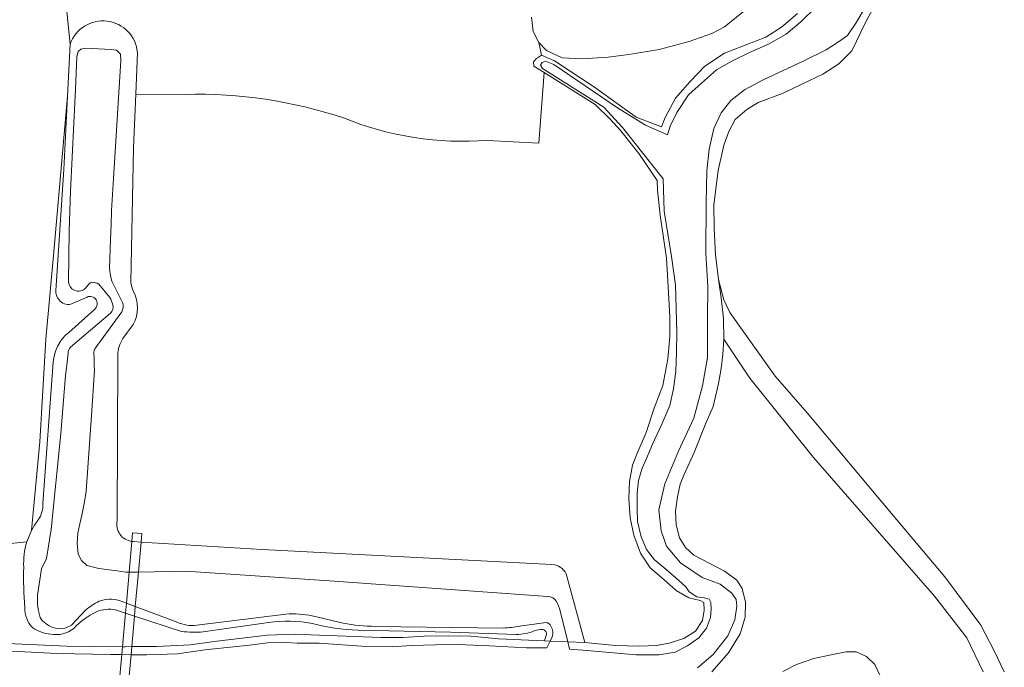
# Model space of a CAD drawing. Header units: metres. Extents: x 200176 to 205485, y 394066 to 399855.
# Tile 17 of 230: x 201248 to 201435, y 396286 to 396409. Entities that reach past the tile are written whole.
import ezdxf

# ---------------------------------------------------------------- set-up
doc = ezdxf.new("R2010")
doc.units = ezdxf.units.M
for name, color, linetype, lineweight in [('B-WE-GR-BOS_LOOF-GV', 40, 'Continuous', 13), ('B-WE-GR-GRAS-GV', 60, 'Continuous', 13), ('B-WE-IE-TERREINAFSCHEIDING_KUNSTMATIG_HEKWERK-G', 20, 'IE-TERREINAFSCHEIDING-KUNSTMATIG', 18), ('B-WE-KW-KUNSTWERK_DEK-GV', 170, 'Continuous', 18), ('B-WE-OG-TERREIN_CULTUURSCHEIDING-GV', 7, 'Continuous', 18), ('B-WE-OG-TERREIN_ERF-GV', 7, 'Continuous', 18), ('B-WE-OG-WATER-GV', 130, 'Continuous', 18), ('B-WE-OG-WATER_SLOOT-GV', 120, 'Continuous', 18), ('B-WE-VH-VERHARDING_OPEN-GV', 252, 'Continuous', 18)]:
    doc.layers.add(name, color=color, linetype=linetype, lineweight=lineweight)
doc.linetypes.add('IE-TERREINAFSCHEIDING-KUNSTMATIG', pattern='A,4,[82,NLCS.shx,S=0.75,R=90,X=0,Y=0],4,-2', length=10)

msp = doc.modelspace()

# ---------------------------------------------------------------- linework, layer by layer
at = {"layer": 'B-WE-GR-BOS_LOOF-GV', "flags": 128}
for points in [[(201345.542, 396409.241), (201345.81, 396406.54), (201346.937, 396404.461), (201348.378, 396402.921), (201351.318, 396401.546), (201355.08, 396401.338), (201360.08, 396401.669), (201363.978, 396402.174), (201369.748, 396403.13), (201375.45, 396404.619), (201379.727, 396406.182), (201382.159, 396407.455), (201386.671, 396411.066)], [(201386.671, 396411.066), (201382.159, 396407.455), (201379.727, 396406.182), (201375.45, 396404.619), (201369.748, 396403.13), (201363.978, 396402.174), (201360.08, 396401.669), (201355.08, 396401.338), (201351.318, 396401.546), (201348.378, 396402.921), (201346.937, 396404.461), (201347.417, 396402.018), (201349.916, 396400.964), (201357.472, 396395.995), (201365.408, 396390.295), (201370.215, 396388.437), (201370.897, 396390.198), (201372.828, 396393.879), (201375.655, 396397.076), (201378.431, 396399.978), (201382.17, 396402.399), (201389.981, 396405.468), (201392.972, 396407.388), (201395.966, 396409.985)], [(201352.096, 396303.628), (201355.666, 396290.579), (201361.37, 396290.048), (201366.049, 396289.873), (201369.227, 396290.039), (201371.638, 396290.485), (201374.415, 396291.322), (201376.654, 396292.71), (201377.997, 396294.789), (201378.312, 396296.718), (201378.246, 396298.158), (201377.506, 396298.555), (201375.357, 396299.046), (201372.976, 396300.476), (201370.647, 396302.538), (201368.032, 396304.761), (201366.194, 396307.511), (201364.932, 396310.939), (201364.223, 396314.264), (201363.962, 396317.928), (201364.125, 396321.122), (201364.676, 396324.22), (201365.511, 396326.325), (201367.294, 396330.41), (201368.816, 396335.037), (201370.439, 396339.331), (201371.401, 396344.44), (201371.758, 396348.624), (201371.764, 396352.321), (201371.487, 396356.992), (201371.142, 396363.543), (201369.92, 396371.702), (201369.404, 396376.408), (201369.354, 396378.233), (201365.885, 396383.383), (201362.491, 396387.69), (201360.445, 396389.921), (201357.628, 396392.674), (201347.911, 396398.787), (201346.891, 396385.327), (201337.164, 396385.865)], [(201279.865, 396394.609), (201270.424, 396394.639), (201270.018, 396384.449), (201269.515, 396358.952)], [(201269.933, 396350.961), (201267.995, 396348.249)], [(201431.202, 396285.003), (201428.148, 396291.477), (201422.002, 396299.387), (201399.06, 396325.717), (201386.938, 396340.78), (201382.001, 396348.125), (201381.847, 396345.221), (201381.534, 396342.574), (201380.99, 396339.722), (201380.009, 396335.383), (201378.467, 396331.914), (201376.406, 396326.632), (201374.418, 396322.352), (201373.731, 396320.659), (201373.227, 396318.203), (201372.867, 396315.548), (201372.988, 396312.902), (201373.588, 396310.444), (201374.76, 396308.608), (201376.349, 396307.174), (201379.37, 396305.592), (201382.141, 396304.112), (201384.478, 396302.4), (201385.498, 396300.817), (201386.147, 396298.274), (201386.038, 396295.391), (201385.129, 396292.258), (201382.929, 396288.628), (201379.754, 396285.026)], [(201267.036, 396345.145), (201266.931, 396313.706)], [(201269.987, 396309.749), (201271.43, 396309.659), (201294.387, 396308.232), (201349.376, 396305.386)], [(201393.223, 396285.099), (201395.818, 396286.416), (201399.069, 396287.54), (201402.067, 396288.177), (201405.206, 396288.843), (201407.158, 396288.821), (201409.116, 396287.956), (201410.644, 396286.387), (201411.622, 396284.401)]]:
    msp.add_lwpolyline(points, dxfattribs=at)
at = {"layer": 'B-WE-GR-BOS_LOOF-GV'}
for points in [[(201309.874, 396390.13, 0.086854), (201279.865, 396394.609)], [(201337.164, 396385.865, -0.1143879), (201309.874, 396390.13)], [(201269.515, 396358.952, 0.063503), (201269.979, 396357.226)], [(201269.979, 396357.226, -0.2582569), (201269.933, 396350.961)], [(201267.995, 396348.249, 0.1424157), (201267.036, 396345.145)], [(201266.931, 396313.706, 0.4465929), (201269.698, 396309.77)], [(201269.698, 396309.77, 0.0233473), (201269.987, 396309.749)], [(201349.376, 396305.386, -0.2835112), (201352.096, 396303.628)]]:
    msp.add_lwpolyline(points, format="xyb", dxfattribs=at)
at = {"layer": 'B-WE-GR-GRAS-GV', "flags": 128}
for points in [[(201137.409, 396298.987), (201143.384, 396309.395), (201148.504, 396311.798), (201157.762, 396304.278), (201169.567, 396298.714), (201213.252, 396297.22), (201218.525, 396306.453), (201227.049, 396307.348), (201249.766, 396309.682), (201250.175, 396310.777), (201250.678, 396311.863), (201252.244, 396328.649), (201253.395, 396348.139), (201254.912, 396364.745), (201257.506, 396394.286), (201257.996, 396404.118), (201256.884, 396414.769), (201258.198, 396430.677), (201129.933, 396353.703)], [(201412.748, 396415.512), (201408.889, 396408.223), (201406.326, 396402.889), (201403.844, 396400.378), (201400.798, 396398.442), (201398.156, 396397.162), (201393.255, 396394.833), (201388.56, 396393.055), (201386.36, 396391.735), (201384.195, 396389.855), (201382.957, 396387.582), (201382.004, 396384.958), (201380.948, 396380.147), (201380.151, 396373.613), (201380.179, 396369.165), (201380.41, 396364.152), (201380.979, 396359.46), (201382.038, 396355.585), (201383.156, 396353.226), (201391.756, 396341.153), (201397.809, 396334.149), (201413.812, 396315.095), (201423.955, 396303.064), (201430.771, 396293.863), (201433.306, 396288.987), (201435.237, 396284.995)], [(201255.251, 396357.406), (201256.811, 396380.324), (201257.506, 396394.286), (201254.912, 396364.745), (201253.395, 396348.139), (201252.244, 396328.649), (201250.678, 396311.863), (201251.241, 396312.872), (201251.909, 396313.882)], [(201261.186, 396356.147), (201258.134, 396354.809)], [(201257.708, 396349.437), (201262.608, 396353.813)], [(201252.775, 396316.972), (201254.783, 396343.801)], [(201411.622, 396284.401), (201410.644, 396286.387), (201409.116, 396287.956), (201407.158, 396288.821), (201405.206, 396288.843), (201402.067, 396288.177), (201399.069, 396287.54), (201395.818, 396286.416), (201393.223, 396285.099)]]:
    msp.add_lwpolyline(points, dxfattribs=at)
at = {"layer": 'B-WE-GR-GRAS-GV'}
for points in [[(201255.871, 396355.602, -0.1627937), (201255.251, 396357.406)], [(201258.134, 396354.809, -0.2933427), (201255.871, 396355.602)], [(201262.608, 396353.813, 0.8718576), (201261.186, 396356.147)], [(201254.783, 396343.801, -0.2037108), (201257.708, 396349.437)], [(201251.909, 396313.882, 0.1879926), (201252.775, 396316.972)]]:
    msp.add_lwpolyline(points, format="xyb", dxfattribs=at)
at = {"layer": 'B-WE-IE-TERREINAFSCHEIDING_KUNSTMATIG_HEKWERK-G', "flags": 128}
msp.add_lwpolyline([(201258.198, 396430.677), (201256.884, 396414.769), (201257.996, 396404.118)], dxfattribs=at)
at = {"layer": 'B-WE-KW-KUNSTWERK_DEK-GV', "flags": 128}
msp.add_lwpolyline([(201271.43, 396309.659), (201271.572, 396311.259), (201269.844, 396311.412), (201269.698, 396309.77), (201269.18, 396303.936), (201268.656, 396298.036), (201268.489, 396296.159), (201267.923, 396289.785), (201267.79, 396288.298), (201267.31, 396282.884), (201266.122, 396269.517), (201266.097, 396269.239), (201266.119, 396269.237), (201267.603, 396269.106), (201267.826, 396269.086), (201267.874, 396269.629), (201269.054, 396282.914), (201269.53, 396288.269), (201269.666, 396289.798), (201270.182, 396295.608), (201270.343, 396297.414), (201270.924, 396303.962)], close=True, dxfattribs=at)
at = {"layer": 'B-WE-OG-TERREIN_CULTUURSCHEIDING-GV', "flags": 128}
for points in [[(201268.658, 396441.25), (201256.424, 396433.995), (201258.198, 396430.677), (201256.884, 396414.769), (201257.996, 396404.118)], [(201337.164, 396385.865), (201346.891, 396385.327), (201347.911, 396398.787), (201345.961, 396399.965), (201345.931, 396400.777), (201346.453, 396401.436), (201347.417, 396402.018), (201346.937, 396404.461), (201345.81, 396406.54), (201345.542, 396409.241)], [(201270.739, 396402.557), (201270.424, 396394.639), (201279.865, 396394.609)], [(201435.237, 396284.995), (201433.306, 396288.987), (201430.771, 396293.863), (201423.955, 396303.064), (201413.812, 396315.095), (201397.809, 396334.149), (201391.756, 396341.153), (201383.156, 396353.226), (201382.038, 396355.585), (201380.979, 396359.46), (201381.528, 396355.965), (201381.95, 396352.103), (201382.001, 396348.125), (201386.938, 396340.78), (201399.06, 396325.717), (201422.002, 396299.387), (201428.148, 396291.477), (201431.202, 396285.003)]]:
    msp.add_lwpolyline(points, dxfattribs=at)
at = {"layer": 'B-WE-OG-TERREIN_CULTUURSCHEIDING-GV'}
for points in [[(201257.996, 396404.118, -0.8105221), (201270.739, 396402.557)], [(201279.865, 396394.609, -0.086854), (201309.874, 396390.13)], [(201309.874, 396390.13, 0.1143879), (201337.164, 396385.865)]]:
    msp.add_lwpolyline(points, format="xyb", dxfattribs=at)
at = {"layer": 'B-WE-OG-TERREIN_ERF-GV', "flags": 128}
for points in [[(201249.766, 396309.682), (201227.049, 396307.348), (201218.525, 396306.453), (201213.252, 396297.22), (201169.567, 396298.714), (201157.762, 396304.278), (201148.504, 396311.798), (201143.384, 396309.395), (201137.409, 396298.987), (201137.295, 396298.891)], [(201279.109, 396292.703), (201270.182, 396295.608), (201268.489, 396296.159), (201266.604, 396296.772)], [(201295.646, 396294.406), (201283.241, 396292.594)], [(201244.663, 396290.468), (201257.282, 396289.877), (201267.923, 396289.785), (201268.405, 396289.781), (201269.666, 396289.798), (201274.365, 396289.861), (201280.807, 396290.166), (201285.32, 396290.779), (201295.343, 396292.003), (201300.671, 396292.166), (201303.632, 396292.069), (201316.933, 396291.506), (201321.081, 396291.527), (201325.136, 396291.79), (201329.722, 396291.85), (201333.989, 396291.771), (201339.266, 396291.297), (201346.388, 396290.983), (201347.964, 396290.921), (201348.327, 396291.982)], [(201342.582, 396292.125), (201330.168, 396292.548), (201312.565, 396292.953)]]:
    msp.add_lwpolyline(points, dxfattribs=at)
at = {"layer": 'B-WE-OG-TERREIN_ERF-GV'}
for points in [[(201249.181, 396304.877, -0.0892014), (201249.766, 396309.682)], [(201249.384, 396297.203, -0.0269898), (201249.181, 396304.877)], [(201250.886, 396293.383, -0.198604), (201249.384, 396297.203)], [(201266.604, 396296.772, 0.1614554), (201262.959, 396296.4)], [(201262.959, 396296.4, 0.1002003), (201258.68, 396293.253)], [(201254.313, 396292.155, -0.1342437), (201250.886, 396293.383)], [(201258.68, 396293.253, -0.2110845), (201254.313, 396292.155)], [(201303.926, 396294.188, 0.0780288), (201295.646, 396294.406)], [(201312.565, 396292.953, -0.0592469), (201303.926, 396294.188)], [(201283.241, 396292.594, -0.054479), (201279.109, 396292.703)], [(201346.056, 396292.791, -0.0952667), (201342.582, 396292.125)], [(201347.661, 396293.034, 0.1364341), (201346.056, 396292.791)], [(201348.327, 396291.982, 0.4581846), (201347.661, 396293.034)]]:
    msp.add_lwpolyline(points, format="xyb", dxfattribs=at)
at = {"layer": 'B-WE-OG-WATER-GV', "flags": 128}
for points in [[(201377.041, 396285.755), (201380.019, 396288.306), (201382.788, 396291.825), (201384.136, 396294.904), (201384.471, 396297.476), (201384.356, 396298.747), (201383.509, 396299.923), (201381.297, 396301.679), (201377.91, 396302.909), (201373.808, 396305.686), (201371.156, 396308.877), (201370.152, 396311.784), (201369.709, 396315.752), (201370.792, 396320.719), (201373.343, 396326.751), (201376.301, 396333.176), (201377.942, 396339.272), (201378.929, 396344.643), (201378.913, 396352.107), (201378.989, 396358.167), (201378.608, 396364.495), (201378.654, 396373.934), (201378.818, 396380.09), (201379.249, 396384.195), (201380.096, 396388.133), (201381.493, 396391.135), (201383.337, 396393.437), (201385.92, 396395.475), (201389.497, 396397.383), (201396.941, 396400.86), (201401.429, 396403.044), (201403.759, 396404.567), (201405.509, 396405.764), (201407.069, 396408.089), (201410.402, 396413.843)], [(201399.502, 396411.134), (201396.657, 396408.404), (201393.844, 396406.059), (201390.485, 396404.119), (201386.885, 396402.568), (201383.543, 396400.915), (201380.622, 396399.29), (201377.759, 396396.722), (201375.313, 396394.5), (201373.092, 396391.198), (201371.865, 396388.561), (201371.353, 396386.94), (201367.164, 396388.783), (201361.844, 396392.037), (201349.779, 396400.29), (201348.199, 396400.894), (201347.569, 396400.641), (201347.233, 396400.128), (201347.634, 396399.534), (201359.227, 396392.206), (201362.772, 396388.34), (201370.49, 396378.59), (201370.712, 396372.441), (201372.102, 396363.843), (201372.836, 396358.394), (201373.085, 396349.467), (201373.041, 396345.684), (201372.88, 396342.086), (201372.463, 396338.746), (201371.775, 396335.541), (201370.257, 396332.041), (201368.47, 396328.214), (201367.323, 396325.514), (201366.511, 396323.698), (201365.834, 396321.339), (201365.589, 396318.903), (201365.579, 396316.059), (201365.655, 396313.562), (201366.35, 396310.643), (201367.36, 396308.242), (201368.877, 396306.255), (201370.648, 396304.843), (201372.94, 396302.856), (201374.798, 396301.166), (201375.448, 396300.218), (201376.911, 396299.264), (201378.284, 396299.095), (201379.249, 396298.821), (201379.525, 396298.153), (201379.63, 396296.946), (201379.495, 396295.34), (201378.723, 396293.291), (201377.26, 396291.472), (201375.111, 396289.93), (201372.768, 396288.753), (201369.733, 396288.236), (201365.346, 396288.241), (201356.082, 396289.059), (201352.735, 396289.354), (201352.4, 396290.724), (201349.072, 396290.872), (201348.441, 396289.576), (201344.583, 396289.575), (201337.558, 396289.928), (201331.473, 396290.205), (201327.33, 396290.161), (201322.679, 396290.027), (201319.088, 396289.769), (201314.125, 396289.831), (201305.205, 396290.466), (201301.08, 396290.489), (201298.985, 396290.566), (201295.407, 396290.527), (201292.041, 396290.104), (201283.524, 396289.191), (201278.348, 396288.469), (201272.545, 396288.217), (201269.53, 396288.269), (201267.79, 396288.298), (201265.641, 396288.335), (201255.469, 396288.47), (201239.489, 396289.31)], [(201265.468, 396361.638), (201265.651, 396367.063), (201265.675, 396368.53), (201265.754, 396369.867), (201265.818, 396372.547), (201266.217, 396378.63), (201267.61, 396401.041), (201267.532, 396402.237), (201266.792, 396403.012), (201265.738, 396403.143), (201260.982, 396403.406), (201259.985, 396403.216), (201259.512, 396402.75), (201259.264, 396401.769), (201259.017, 396395.589), (201258.075, 396376.24), (201257.806, 396368.708), (201257.696, 396359.002)], [(201261.138, 396358.142), (201261.557, 396358.603)], [(201263.408, 396358.604), (201265.491, 396356.061)], [(201267.953, 396355.001), (201265.964, 396359.012)], [(201265.665, 396353.072), (201258.053, 396346.629)], [(201262.642, 396346.337), (201267.782, 396353.338)], [(201257.579, 396345.508), (201257.335, 396343.216), (201257.128, 396341.254), (201256.221, 396330.241), (201254.374, 396312.052), (201253.477, 396306.527), (201252.568, 396304.555), (201251.79, 396299.544)], [(201348.612, 396299.346), (201307.221, 396302.305), (201279.897, 396304.094), (201270.924, 396303.962), (201269.18, 396303.936), (201268.562, 396303.927), (201266.908, 396304.212), (201263.395, 396304.653), (201261.123, 396305.228), (201260.132, 396306.156), (201259.493, 396307.376), (201259.292, 396309.469), (201259.459, 396311.341), (201259.847, 396313.109), (201260.175, 396314.76), (201260.737, 396317.312), (201261.027, 396319.328), (201262.061, 396333.694), (201262.633, 396342.248), (201262.565, 396343.163), (201262.563, 396344.884)], [(201267.26, 396298.55), (201268.656, 396298.036), (201270.343, 396297.414), (201277.813, 396294.661)], [(201258.245, 396293.906), (201260.9, 396296.749)], [(201281.543, 396293.806), (201298.921, 396295.987)], [(201303.894, 396295.632), (201309.807, 396294.258)], [(201349.444, 396291.636), (201349.072, 396290.872), (201352.4, 396290.724), (201350.962, 396296.614)], [(201315.865, 396293.643), (201340.21, 396293.338)], [(201343.239, 396293.683), (201348.278, 396294.362)]]:
    msp.add_lwpolyline(points, dxfattribs=at)
at = {"layer": 'B-WE-OG-WATER-GV'}
for points in [[(201265.964, 396359.012, -0.0770513), (201265.468, 396361.638)], [(201257.696, 396359.002, 0.7225874), (201261.138, 396358.142)], [(201261.557, 396358.603, -0.2225609), (201262.106, 396358.944)], [(201262.106, 396358.944, -0.1495665), (201263.408, 396358.604)], [(201265.491, 396356.061, -0.0972768), (201266.082, 396354.658)], [(201267.782, 396353.338, 0.1861303), (201267.953, 396355.001)], [(201266.082, 396354.658, -0.2307652), (201265.665, 396353.072)], [(201258.053, 396346.629, 0.1559096), (201257.579, 396345.508)], [(201262.563, 396344.884, -0.1381889), (201262.642, 396346.337)], [(201251.79, 396299.544, 0.0956276), (201252.29, 396295.324)], [(201263.499, 396298.424, -0.1680927), (201267.26, 396298.55)], [(201350.267, 396298.387, 0.2146973), (201348.612, 396299.346)], [(201260.9, 396296.749, -0.0591313), (201263.499, 396298.424)], [(201350.962, 396296.614, 0.0603807), (201350.267, 396298.387)], [(201252.29, 396295.324, 0.1803952), (201254.727, 396293.457)], [(201298.921, 396295.987, -0.0649785), (201303.894, 396295.632)], [(201254.727, 396293.457, 0.2492205), (201258.245, 396293.906)], [(201277.813, 396294.661, 0.1261588), (201281.543, 396293.806)], [(201309.807, 396294.258, 0.0433689), (201315.865, 396293.643)], [(201340.21, 396293.338, 0.042674), (201343.239, 396293.683)], [(201348.278, 396294.362, -0.3002187), (201349.215, 396293.676)], [(201349.215, 396293.676, -0.2065218), (201349.444, 396291.636)]]:
    msp.add_lwpolyline(points, format="xyb", dxfattribs=at)
at = {"layer": 'B-WE-OG-WATER_SLOOT-GV', "flags": 128}
for points in [[(201379.754, 396285.026), (201382.929, 396288.628), (201385.129, 396292.258), (201386.038, 396295.391), (201386.147, 396298.274), (201385.498, 396300.817), (201384.478, 396302.4), (201382.141, 396304.112), (201379.37, 396305.592), (201376.349, 396307.174), (201374.76, 396308.608), (201373.588, 396310.444), (201372.988, 396312.902), (201372.867, 396315.548), (201373.227, 396318.203), (201373.731, 396320.659), (201374.418, 396322.352), (201376.406, 396326.632), (201378.467, 396331.914), (201380.009, 396335.383), (201380.99, 396339.722), (201381.534, 396342.574), (201381.847, 396345.221), (201382.001, 396348.125), (201381.95, 396352.103), (201381.528, 396355.965), (201380.979, 396359.46), (201380.41, 396364.152), (201380.179, 396369.165), (201380.151, 396373.613), (201380.948, 396380.147), (201382.004, 396384.958), (201382.957, 396387.582), (201384.195, 396389.855), (201386.36, 396391.735), (201388.56, 396393.055), (201393.255, 396394.833), (201398.156, 396397.162), (201400.798, 396398.442), (201403.844, 396400.378), (201406.326, 396402.889), (201408.889, 396408.223), (201412.748, 396415.512)], [(201410.402, 396413.843), (201407.069, 396408.089), (201405.509, 396405.764), (201403.759, 396404.567), (201401.429, 396403.044), (201396.941, 396400.86), (201389.497, 396397.383), (201385.92, 396395.475), (201383.337, 396393.437), (201381.493, 396391.135), (201380.096, 396388.133), (201379.249, 396384.195), (201378.818, 396380.09), (201378.654, 396373.934), (201378.608, 396364.495), (201378.989, 396358.167), (201378.913, 396352.107), (201378.929, 396344.643), (201377.942, 396339.272), (201376.301, 396333.176), (201373.343, 396326.751), (201370.792, 396320.719), (201369.709, 396315.752), (201370.152, 396311.784), (201371.156, 396308.877), (201373.808, 396305.686), (201377.91, 396302.909), (201381.297, 396301.679), (201383.509, 396299.923), (201384.356, 396298.747), (201384.471, 396297.476), (201384.136, 396294.904), (201382.788, 396291.825), (201380.019, 396288.306), (201377.041, 396285.755)], [(201395.966, 396409.985), (201392.972, 396407.388), (201389.981, 396405.468), (201382.17, 396402.399), (201378.431, 396399.978), (201375.655, 396397.076), (201372.828, 396393.879), (201370.897, 396390.198), (201370.215, 396388.437), (201365.408, 396390.295), (201357.472, 396395.995), (201349.916, 396400.964), (201347.417, 396402.018), (201346.453, 396401.436), (201345.931, 396400.777), (201345.961, 396399.965), (201347.911, 396398.787), (201357.628, 396392.674), (201360.445, 396389.921), (201362.491, 396387.69), (201365.885, 396383.383), (201369.354, 396378.233), (201369.404, 396376.408), (201369.92, 396371.702), (201371.142, 396363.543), (201371.487, 396356.992), (201371.764, 396352.321), (201371.758, 396348.624), (201371.401, 396344.44), (201370.439, 396339.331), (201368.816, 396335.037), (201367.294, 396330.41), (201365.511, 396326.325), (201364.676, 396324.22), (201364.125, 396321.122), (201363.962, 396317.928), (201364.223, 396314.264), (201364.932, 396310.939), (201366.194, 396307.511), (201368.032, 396304.761), (201370.647, 396302.538), (201372.976, 396300.476), (201375.357, 396299.046), (201377.506, 396298.555), (201378.246, 396298.158), (201378.312, 396296.718), (201377.997, 396294.789), (201376.654, 396292.71), (201374.415, 396291.322), (201371.638, 396290.485), (201369.227, 396290.039), (201366.049, 396289.873), (201361.37, 396290.048), (201355.666, 396290.579), (201352.4, 396290.724), (201352.735, 396289.354), (201356.082, 396289.059), (201365.346, 396288.241), (201369.733, 396288.236), (201372.768, 396288.753), (201375.111, 396289.93), (201377.26, 396291.472), (201378.723, 396293.291), (201379.495, 396295.34), (201379.63, 396296.946), (201379.525, 396298.153), (201379.249, 396298.821), (201378.284, 396299.095), (201376.911, 396299.264), (201375.448, 396300.218), (201374.798, 396301.166), (201372.94, 396302.856), (201370.648, 396304.843), (201368.877, 396306.255), (201367.36, 396308.242), (201366.35, 396310.643), (201365.655, 396313.562), (201365.579, 396316.059), (201365.589, 396318.903), (201365.834, 396321.339), (201366.511, 396323.698), (201367.323, 396325.514), (201368.47, 396328.214), (201370.257, 396332.041), (201371.775, 396335.541), (201372.463, 396338.746), (201372.88, 396342.086), (201373.041, 396345.684), (201373.085, 396349.467), (201372.836, 396358.394), (201372.102, 396363.843), (201370.712, 396372.441), (201370.49, 396378.59), (201362.772, 396388.34), (201359.227, 396392.206), (201347.634, 396399.534), (201347.233, 396400.128), (201347.569, 396400.641), (201348.199, 396400.894), (201349.779, 396400.29), (201361.844, 396392.037), (201367.164, 396388.783), (201371.353, 396386.94), (201371.865, 396388.561), (201373.092, 396391.198), (201375.313, 396394.5), (201377.759, 396396.722), (201380.622, 396399.29), (201383.543, 396400.915), (201386.885, 396402.568), (201390.485, 396404.119), (201393.844, 396406.059), (201396.657, 396408.404), (201399.502, 396411.134)], [(201257.996, 396404.118), (201257.506, 396394.286), (201256.811, 396380.324), (201255.251, 396357.406)], [(201257.696, 396359.002), (201257.806, 396368.708), (201258.075, 396376.24), (201259.017, 396395.589), (201259.264, 396401.769), (201259.512, 396402.75), (201259.985, 396403.216), (201260.982, 396403.406), (201265.738, 396403.143), (201266.792, 396403.012), (201267.532, 396402.237), (201267.61, 396401.041), (201266.217, 396378.63), (201265.818, 396372.547), (201265.754, 396369.867), (201265.675, 396368.53), (201265.651, 396367.063), (201265.468, 396361.638)], [(201269.515, 396358.952), (201270.018, 396384.449), (201270.424, 396394.639), (201270.739, 396402.557)], [(201261.557, 396358.603), (201261.138, 396358.142)], [(201265.491, 396356.061), (201263.408, 396358.604)], [(201265.964, 396359.012), (201267.953, 396355.001)], [(201258.134, 396354.809), (201261.186, 396356.147)], [(201262.608, 396353.813), (201257.708, 396349.437)], [(201258.053, 396346.629), (201265.665, 396353.072)], [(201267.782, 396353.338), (201262.642, 396346.337)], [(201267.995, 396348.249), (201269.933, 396350.961)], [(201251.79, 396299.544), (201252.568, 396304.555), (201253.477, 396306.527), (201254.374, 396312.052), (201256.221, 396330.241), (201257.128, 396341.254), (201257.335, 396343.216), (201257.579, 396345.508)], [(201254.783, 396343.801), (201252.775, 396316.972)], [(201262.563, 396344.884), (201262.565, 396343.163), (201262.633, 396342.248), (201262.061, 396333.694), (201261.027, 396319.328), (201260.737, 396317.312), (201260.175, 396314.76), (201259.847, 396313.109), (201259.459, 396311.341), (201259.292, 396309.469), (201259.493, 396307.376), (201260.132, 396306.156), (201261.123, 396305.228), (201263.395, 396304.653), (201266.908, 396304.212), (201268.562, 396303.927), (201269.18, 396303.936), (201270.924, 396303.962), (201279.897, 396304.094), (201307.221, 396302.305), (201348.612, 396299.346)], [(201266.931, 396313.706), (201267.036, 396345.145)], [(201251.909, 396313.882), (201251.241, 396312.872), (201250.678, 396311.863), (201250.175, 396310.777), (201249.766, 396309.682)], [(201349.376, 396305.386), (201294.387, 396308.232), (201271.43, 396309.659), (201269.987, 396309.749)], [(201350.962, 396296.614), (201352.4, 396290.724), (201355.666, 396290.579), (201352.096, 396303.628)], [(201277.813, 396294.661), (201270.343, 396297.414), (201268.656, 396298.036), (201267.26, 396298.55)], [(201260.9, 396296.749), (201258.245, 396293.906)], [(201266.604, 396296.772), (201268.489, 396296.159), (201270.182, 396295.608), (201279.109, 396292.703)], [(201298.921, 396295.987), (201281.543, 396293.806)], [(201309.807, 396294.258), (201303.894, 396295.632)], [(201283.241, 396292.594), (201295.646, 396294.406)], [(201340.21, 396293.338), (201315.865, 396293.643)], [(201348.278, 396294.362), (201343.239, 396293.683)], [(201239.489, 396289.31), (201255.469, 396288.47), (201265.641, 396288.335), (201267.79, 396288.298), (201269.53, 396288.269), (201272.545, 396288.217), (201278.348, 396288.469), (201283.524, 396289.191), (201292.041, 396290.104), (201295.407, 396290.527), (201298.985, 396290.566), (201301.08, 396290.489), (201305.205, 396290.466), (201314.125, 396289.831), (201319.088, 396289.769), (201322.679, 396290.027), (201327.33, 396290.161), (201331.473, 396290.205), (201337.558, 396289.928), (201344.583, 396289.575), (201348.441, 396289.576), (201349.072, 396290.872), (201347.964, 396290.921), (201346.388, 396290.983), (201339.266, 396291.297), (201333.989, 396291.771), (201329.722, 396291.85), (201325.136, 396291.79), (201321.081, 396291.527), (201316.933, 396291.506), (201303.632, 396292.069), (201300.671, 396292.166), (201295.343, 396292.003), (201285.32, 396290.779), (201280.807, 396290.166), (201274.365, 396289.861), (201269.666, 396289.798), (201268.405, 396289.781), (201267.923, 396289.785), (201257.282, 396289.877), (201244.663, 396290.468)], [(201312.565, 396292.953), (201330.168, 396292.548), (201342.582, 396292.125)], [(201348.327, 396291.982), (201347.964, 396290.921), (201349.072, 396290.872), (201349.444, 396291.636)]]:
    msp.add_lwpolyline(points, dxfattribs=at)
at = {"layer": 'B-WE-OG-WATER_SLOOT-GV'}
for points in [[(201270.739, 396402.557, 0.8105221), (201257.996, 396404.118)], [(201265.468, 396361.638, 0.0770513), (201265.964, 396359.012)], [(201261.138, 396358.142, -0.7225874), (201257.696, 396359.002)], [(201262.106, 396358.944, 0.2225609), (201261.557, 396358.603)], [(201263.408, 396358.604, 0.1495665), (201262.106, 396358.944)], [(201269.979, 396357.226, -0.063503), (201269.515, 396358.952)], [(201255.251, 396357.406, 0.1627937), (201255.871, 396355.602)], [(201269.933, 396350.961, 0.2582569), (201269.979, 396357.226)], [(201255.871, 396355.602, 0.2933427), (201258.134, 396354.809)], [(201261.186, 396356.147, -0.8718576), (201262.608, 396353.813)], [(201266.082, 396354.658, 0.0972768), (201265.491, 396356.061)], [(201267.953, 396355.001, -0.1861303), (201267.782, 396353.338)], [(201265.665, 396353.072, 0.2307652), (201266.082, 396354.658)], [(201257.708, 396349.437, 0.2037108), (201254.783, 396343.801)], [(201267.036, 396345.145, -0.1424157), (201267.995, 396348.249)], [(201257.579, 396345.508, -0.1559096), (201258.053, 396346.629)], [(201262.642, 396346.337, 0.1381889), (201262.563, 396344.884)], [(201252.775, 396316.972, -0.1879926), (201251.909, 396313.882)], [(201269.698, 396309.77, -0.4465929), (201266.931, 396313.706)], [(201249.766, 396309.682, 0.0892014), (201249.181, 396304.877)], [(201269.987, 396309.749, -0.0233473), (201269.698, 396309.77)], [(201249.181, 396304.877, 0.0269898), (201249.384, 396297.203)], [(201352.096, 396303.628, 0.2835112), (201349.376, 396305.386)], [(201252.29, 396295.324, -0.0956276), (201251.79, 396299.544)], [(201267.26, 396298.55, 0.1680927), (201263.499, 396298.424)], [(201348.612, 396299.346, -0.2146973), (201350.267, 396298.387)], [(201249.384, 396297.203, 0.198604), (201250.886, 396293.383)], [(201263.499, 396298.424, 0.0591313), (201260.9, 396296.749)], [(201262.959, 396296.4, -0.1614554), (201266.604, 396296.772)], [(201350.267, 396298.387, -0.0603807), (201350.962, 396296.614)], [(201254.727, 396293.457, -0.1803952), (201252.29, 396295.324)], [(201258.68, 396293.253, -0.1002003), (201262.959, 396296.4)], [(201303.894, 396295.632, 0.0649785), (201298.921, 396295.987)], [(201250.886, 396293.383, 0.1342437), (201254.313, 396292.155)], [(201254.313, 396292.155, 0.2110845), (201258.68, 396293.253)], [(201258.245, 396293.906, -0.2492205), (201254.727, 396293.457)], [(201281.543, 396293.806, -0.1261588), (201277.813, 396294.661)], [(201295.646, 396294.406, -0.0780288), (201303.926, 396294.188)], [(201303.926, 396294.188, 0.0592469), (201312.565, 396292.953)], [(201315.865, 396293.643, -0.0433689), (201309.807, 396294.258)], [(201343.239, 396293.683, -0.042674), (201340.21, 396293.338)], [(201349.215, 396293.676, 0.3002187), (201348.278, 396294.362)], [(201349.444, 396291.636, 0.2065218), (201349.215, 396293.676)], [(201279.109, 396292.703, 0.054479), (201283.241, 396292.594)], [(201342.582, 396292.125, 0.0952667), (201346.056, 396292.791)], [(201346.056, 396292.791, -0.1364341), (201347.661, 396293.034)], [(201347.661, 396293.034, -0.4581846), (201348.327, 396291.982)]]:
    msp.add_lwpolyline(points, format="xyb", dxfattribs=at)
at = {"layer": 'B-WE-VH-VERHARDING_OPEN-GV', "flags": 128}
msp.add_lwpolyline([(201269.698, 396309.77), (201269.18, 396303.936), (201268.656, 396298.036), (201268.489, 396296.159), (201267.923, 396289.785), (201267.79, 396288.298), (201267.31, 396282.884), (201266.122, 396269.517), (201266.097, 396269.239), (201266.119, 396269.237), (201267.603, 396269.106), (201267.826, 396269.086), (201267.874, 396269.629), (201269.054, 396282.914), (201269.53, 396288.269), (201269.666, 396289.798), (201270.182, 396295.608), (201270.343, 396297.414), (201270.924, 396303.962), (201271.43, 396309.659), (201271.572, 396311.259), (201269.844, 396311.412)], close=True, dxfattribs=at)

doc.saveas('drawing.dxf')
